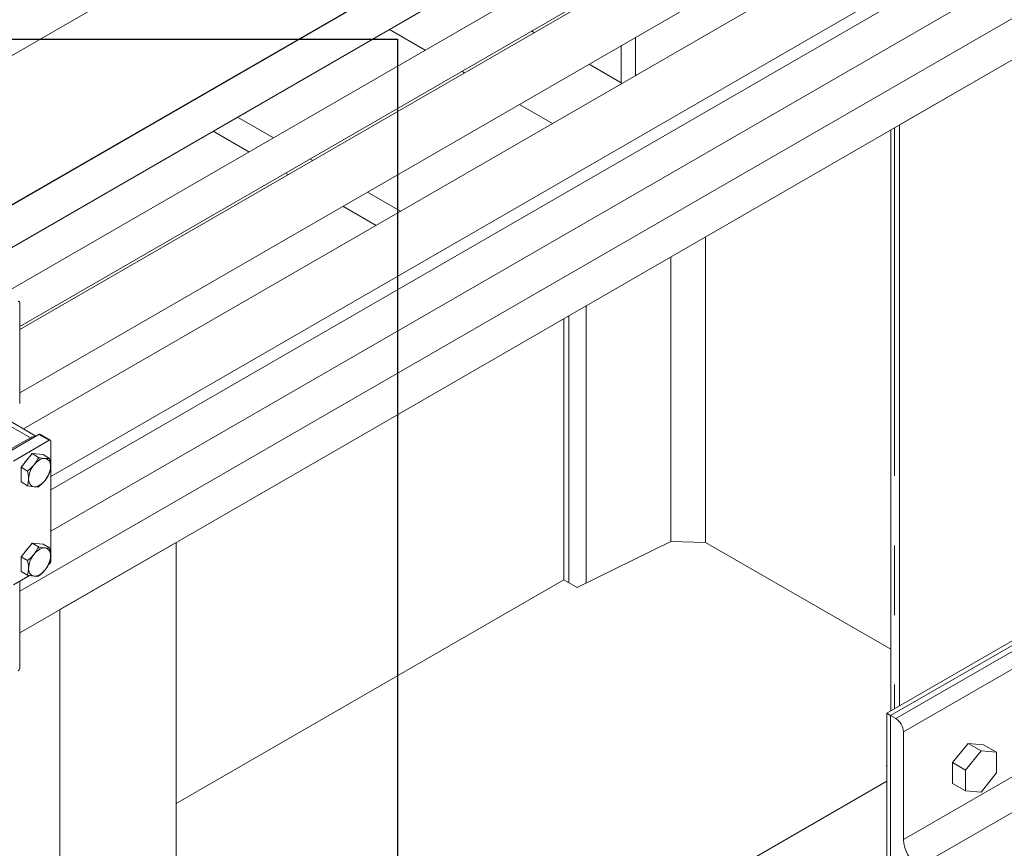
# Model space of a CAD drawing. Header units: millimetres. Extents: x 450 to 25135, y 150 to 17673.
# Tile 237 of 256: x 11477 to 12015, y 12073 to 12527. Entities that reach past the tile are written whole.
import ezdxf

# ---------------------------------------------------------------- set-up
doc = ezdxf.new("R2010")
doc.units = ezdxf.units.MM
doc.linetypes.add('SLD-Centrada-doble', pattern=[12.7, 6.35, -1.27, 1.27, -1.27, 1.27, -1.27])
doc.linetypes.add('SLD-Continua', pattern=[0])
doc.layers.add('COTAS', color=1, linetype='SLD-Continua')
doc.layers.add('OCULTA', color=8, linetype='SLD-Continua')

msp = doc.modelspace()

# ---------------------------------------------------------------- linework, layer by layer
at = {"color": 7, "linetype": 'SLD-Continua', "lineweight": 18, "ltscale": 30}
for p, q in [((12251.67, 12874.95), (11426.07, 12398.35)), ((11446.07, 12386.8), (12251.67, 12851.86)), ((12251.67, 12829.24), (11465.67, 12375.49)), ((11476.68, 12358.75), (12251.67, 12806.14)), ((12251.67, 12804.38), (11476.68, 12356.99)), ((11476.68, 12322.35), (12251.67, 12769.74)), ((12251.67, 12748.87), (11478.7, 12302.64)), ((11493.65, 12276.63), (12251.67, 12714.23)), ((11493.65, 12269.33), (12251.67, 12706.92)), ((12251.67, 12684.3), (11493.65, 12246.7)), ((11476.68, 12213.81), (12251.67, 12661.21))]:
    msp.add_line(p, q, dxfattribs=at)
at = {"layer": 'COTAS', "ltscale": 30}
for p, q in [((10330.52, 12515.93), (11683.42, 12515.93)), ((11683.42, 12515.93), (11683.42, 10140.46))]:
    msp.add_line(p, q, dxfattribs=at)
at = {"layer": 'COTAS', "linetype": 'SLD-Continua', "lineweight": 18, "ltscale": 30}
for p, q in [((11476.68, 12371.85), (11476.68, 12316.49)), ((11485.57, 12298.68), (11467.4, 12309.16)), ((11487.22, 12299.63), (11467.56, 12288.28)), ((11482.52, 12297.73), (11472.26, 12291.81)), ((11473.22, 12285.02), (11492.88, 12296.37)), ((11493.43, 12296.42), (11487.77, 12299.69)), ((11493.65, 12295.92), (11493.65, 12229.94)), ((11483.47, 12289.07), (11477.46, 12281.59)), ((11483.47, 12289.07), (11487.04, 12287.01)), ((11489.48, 12288.53), (11483.47, 12289.07)), ((11489.48, 12288.53), (11493.05, 12286.48)), ((11477.46, 12281.59), (11481.03, 12279.54)), ((11477.46, 12281.59), (11477.46, 12273.58)), ((11477.46, 12273.58), (11481.03, 12271.52)), ((11483.47, 12240.08), (11477.46, 12232.6)), ((11483.47, 12240.08), (11487.04, 12238.02)), ((11489.48, 12239.54), (11483.47, 12240.08)), ((11489.48, 12239.54), (11493.05, 12237.48)), ((11477.46, 12232.6), (11481.03, 12230.54)), ((11477.46, 12232.6), (11477.46, 12224.59)), ((11492.46, 12228.35), (11492.88, 12228.59)), ((11473.22, 12217.24), (11482.04, 12222.34)), ((11477.46, 12224.59), (11481.03, 12222.53)), ((11476.68, 12219.24), (11476.68, 12171.56))]:
    msp.add_line(p, q, dxfattribs=at)
at = {"layer": 'COTAS', "linetype": 'SLD-Centrada-doble', "lineweight": 18, "ltscale": 30}
for p, q in [((11482.52, 12297.73), (11464.13, 12308.35)), ((11492.88, 12296.37), (11487.22, 12299.63)), ((11487.04, 12287.01), (11487.57, 12285.63)), ((11487.57, 12271.75), (11487.04, 12270.98)), ((11487.04, 12238.02), (11487.57, 12236.64)), ((11487.57, 12222.76), (11487.04, 12221.99))]:
    msp.add_line(p, q, dxfattribs=at)
at = {"layer": 'COTAS', "linetype": 'SLD-Continua', "lineweight": 18, "ltscale": 30, "flags": 128}
for points in [[(11487.04, 12287.01), (11485.74, 12284.6), (11484.57, 12282.96)], [(11490.58, 12286.43), (11488.79, 12286.67), (11487.04, 12287.01)], [(11493.05, 12286.48), (11491.75, 12286.38), (11490.58, 12286.43)], [(11493.58, 12282.16), (11493.42, 12284.42), (11493.05, 12286.48)], [(11484.57, 12282.96), (11482.78, 12281.04), (11481.03, 12279.54)], [(11493.05, 12278.46), (11493.48, 12280.52), (11493.58, 12282.16)], [(11481.03, 12279.54), (11481.46, 12276.97), (11481.56, 12275.22)], [(11481.56, 12275.22), (11481.4, 12273.15), (11481.03, 12271.52)], [(11487.04, 12270.98), (11489.2, 12272.89), (11490.58, 12274.41)], [(11490.58, 12274.41), (11492.04, 12276.53), (11493.05, 12278.46)], [(11481.03, 12271.52), (11483.19, 12271.12), (11484.57, 12270.94)], [(11484.57, 12270.94), (11486.03, 12270.89), (11487.04, 12270.98)], [(11487.04, 12238.02), (11485.74, 12235.61), (11484.57, 12233.97)], [(11490.58, 12237.44), (11488.79, 12237.68), (11487.04, 12238.02)], [(11493.05, 12237.48), (11491.75, 12237.39), (11490.58, 12237.44)], [(11493.58, 12233.17), (11493.42, 12235.43), (11493.05, 12237.48)], [(11484.57, 12233.97), (11482.78, 12232.05), (11481.03, 12230.54)], [(11493.05, 12229.47), (11493.48, 12231.53), (11493.58, 12233.17)], [(11481.03, 12230.54), (11481.46, 12227.98), (11481.56, 12226.23)], [(11481.56, 12226.23), (11481.4, 12224.15), (11481.03, 12222.53)], [(11490.58, 12225.42), (11492.04, 12227.54), (11493.05, 12229.47)], [(11481.03, 12222.53), (11483.19, 12222.12), (11484.57, 12221.95)], [(11484.57, 12221.95), (11486.03, 12221.9), (11487.04, 12221.99)], [(11487.04, 12221.99), (11489.2, 12223.9), (11490.58, 12225.42)]]:
    msp.add_lwpolyline(points, dxfattribs=at)
at = {"layer": 'COTAS', "linetype": 'SLD-Continua', "lineweight": 18, "ltscale": 900}
for centre, radius, start, end in [((11476.21, 12371.93), 0.48, 350.786, 129.2033), ((11485.14, 12293.63), 4.87, 88.6213, 122.5707), ((11487.54, 12299.18), 0.553, 65.6929, 125.6176), ((11493.18, 12295.99), 0.48, 350.786, 129.2033), ((11490.07, 12277.34), 12.56, 134.5432, 147.2693), ((11493.29, 12276.16), 11.06, 121.1059, 142.0213), ((11490.36, 12281.22), 5.22, 87.6422, 122.3493), ((11489.89, 12282.76), 3.74, 350.7481, 79.4532), ((11494.59, 12274.62), 13.05, 140.2279, 177.3607), ((11480.55, 12282.76), 13.05, 320.2279, 357.3607), ((11485.25, 12274.62), 3.74, 170.7481, 259.4532), ((11481.86, 12281.22), 11.06, 301.1059, 322.0213), ((11484.78, 12276.15), 5.22, 267.6422, 302.3493), ((11490.07, 12228.34), 12.56, 134.5432, 147.2693), ((11493.29, 12227.16), 11.06, 121.1059, 142.0213), ((11490.36, 12232.23), 5.22, 87.6422, 122.3493), ((11489.89, 12233.77), 3.74, 350.7481, 79.4532), ((11494.59, 12225.63), 13.05, 140.2279, 177.3607), ((11480.55, 12233.77), 13.05, 320.2279, 357.3607), ((11485.25, 12225.63), 3.74, 170.7481, 259.4532), ((11491.96, 12230.02), 1.69, 302.6055, 357.3945), ((11484.78, 12227.16), 5.22, 267.6422, 302.3493), ((11481.86, 12232.23), 11.06, 301.1059, 322.0213), ((11474.99, 12171.63), 1.69, 302.6055, 357.3945)]:
    msp.add_arc(centre, radius, start, end, dxfattribs=at)
at = {"layer": 'OCULTA', "linetype": 'SLD-Continua', "lineweight": 18, "ltscale": 30}
for p, q in [((11703.66, 12640.54), (10925.85, 12191.51)), ((11703.66, 12640.54), (10925.85, 12191.51)), ((11703.66, 12640.54), (10925.85, 12191.51)), ((12251.67, 12638.44), (11476.68, 12191.05)), ((12251.67, 12638.44), (11476.68, 12191.05)), ((12251.67, 12638.44), (11476.68, 12191.05)), ((11805.84, 12617.87), (11425.82, 12398.49)), ((11805.84, 12617.87), (11425.82, 12398.49)), ((11805.84, 12617.87), (11425.82, 12398.49)), ((11813.62, 12496.61), (11813.62, 12516.86)), ((11813.62, 12496.61), (11813.62, 12516.86)), ((11813.62, 12496.61), (11813.62, 12516.86)), ((11805.84, 12512.37), (11805.84, 12492.12)), ((11805.84, 12512.37), (11805.84, 12492.12)), ((11805.84, 12512.37), (11805.84, 12492.12)), ((12021.86, 12505.78), (11958.22, 12469.04)), ((12021.86, 12505.78), (11958.22, 12469.04)), ((12021.86, 12505.78), (11958.22, 12469.04)), ((11813.63, 12495.99), (11813.62, 12496.61)), ((11813.63, 12495.99), (11813.62, 12496.61)), ((11813.63, 12495.99), (11813.62, 12496.61)), ((11805.84, 12492.12), (11805.83, 12491.49)), ((11805.84, 12492.12), (11805.83, 12491.49)), ((11805.84, 12492.12), (11805.83, 12491.49)), ((11575.91, 12484.84), (11575.66, 12484.99)), ((11575.91, 12484.84), (11575.66, 12484.99)), ((11575.91, 12484.84), (11575.66, 12484.99)), ((11562.47, 12477.09), (11562.22, 12477.23)), ((11562.47, 12477.09), (11562.22, 12477.23)), ((11562.47, 12477.09), (11562.22, 12477.23)), ((11615.5, 12461.98), (11595.91, 12473.3)), ((11615.5, 12461.98), (11595.91, 12473.3)), ((11615.5, 12461.98), (11595.91, 12473.3)), ((11958.22, 12469.04), (11958.22, 12151)), ((11958.22, 12469.04), (11958.22, 12151)), ((11958.22, 12469.04), (11958.22, 12151)), ((11602.07, 12454.23), (11582.47, 12465.54)), ((11602.07, 12454.23), (11582.47, 12465.54)), ((11602.07, 12454.23), (11582.47, 12465.54)), ((11953.39, 12466.25), (11953.39, 12148.21)), ((11953.39, 12466.25), (11953.39, 12148.21)), ((11953.39, 12466.25), (11953.39, 12148.21)), ((11637.03, 12449.56), (11635.51, 12450.44)), ((11637.03, 12449.56), (11635.51, 12450.44)), ((11637.03, 12449.56), (11635.51, 12450.44)), ((11623.59, 12441.8), (11622.07, 12442.68)), ((11623.59, 12441.8), (11622.07, 12442.68)), ((11623.59, 12441.8), (11622.07, 12442.68)), ((11685.11, 12421.8), (11667.03, 12432.24)), ((11685.11, 12421.8), (11667.03, 12432.24)), ((11685.11, 12421.8), (11667.03, 12432.24)), ((11671.68, 12414.04), (11653.59, 12424.48)), ((11671.68, 12414.04), (11653.59, 12424.48)), ((11671.68, 12414.04), (11653.59, 12424.48)), ((11774.37, 12362.91), (11774.37, 12219.98)), ((11774.37, 12362.91), (11774.37, 12219.98)), ((11774.37, 12362.91), (11774.37, 12219.98)), ((11951.15, 12146.92), (12247.8, 12318.17)), ((11953.27, 12145.69), (12249.92, 12316.94)), ((11953.27, 12145.69), (12249.92, 12316.94)), ((11562.24, 12240.45), (11498.6, 12203.71)), ((11562.24, 12240.45), (11498.6, 12203.71)), ((11562.24, 12240.45), (11498.6, 12203.71)), ((11562.24, 11468.81), (11562.24, 12240.45)), ((11562.24, 11468.81), (11562.24, 12240.45)), ((11562.24, 11468.81), (11562.24, 12240.45)), ((11832.98, 12240.94), (11781.73, 12215.73)), ((11832.98, 12240.94), (11781.73, 12215.73)), ((11832.98, 12240.94), (11781.73, 12215.73)), ((11832.98, 12240.94), (11851.96, 12240.5)), ((11832.98, 12240.94), (11851.96, 12240.5)), ((11832.98, 12240.94), (11851.96, 12240.5)), ((11953.39, 12181.95), (11851.96, 12240.5)), ((11953.39, 12181.95), (11851.96, 12240.5)), ((11953.39, 12181.95), (11851.96, 12240.5)), ((11774.37, 12219.98), (11562.24, 12097.52)), ((11774.37, 12219.98), (11562.24, 12097.52)), ((11774.37, 12219.98), (11562.24, 12097.52)), ((11781.73, 12215.73), (11774.37, 12219.98)), ((11781.73, 12215.73), (11774.37, 12219.98)), ((11781.73, 12215.73), (11774.37, 12219.98)), ((11498.6, 11432.08), (11498.6, 12203.71)), ((11498.6, 11432.08), (11498.6, 12203.71)), ((11498.6, 11432.08), (11498.6, 12203.71)), ((11953.27, 12145.69), (11951.15, 12146.92)), ((11951.15, 11660.66), (11951.15, 12146.92)), ((11953.27, 11659.44), (11953.27, 12145.69)), ((11956.1, 12144.06), (11953.27, 12145.69)), ((11953.27, 12145.69), (11953.27, 12064.04)), ((11960.34, 12077.92), (11960.34, 12136.71)), ((11995.7, 12130.46), (11987.21, 12119.91)), ((11995.7, 12130.46), (12002.77, 12126.38)), ((12004.18, 12129.71), (11995.7, 12130.46)), ((12004.18, 12129.71), (12011.26, 12125.62)), ((12002.77, 12126.38), (11994.28, 12115.83)), ((12011.26, 12125.62), (12002.77, 12126.38)), ((12011.26, 12114.31), (12011.26, 12125.62)), ((11950.87, 12118.09), (11951.15, 12118.28)), ((11950.87, 12118.09), (11951.15, 12118.28)), ((11950.87, 12118.09), (11951.15, 12118.28)), ((11951.15, 12117.93), (11950.87, 12118.09)), ((11951.15, 12117.93), (11950.87, 12118.09)), ((11951.15, 12117.93), (11950.87, 12118.09)), ((11987.21, 12119.91), (11994.28, 12115.83)), ((11987.21, 12119.91), (11987.21, 12108.59)), ((11994.28, 12115.83), (11994.28, 12104.51)), ((12002.77, 12103.75), (12011.26, 12114.31)), ((11951.15, 12109.76), (11562.24, 11885.25)), ((11951.15, 12109.76), (11562.24, 11885.25)), ((11951.15, 12109.76), (11562.24, 11885.25)), ((11987.21, 12108.59), (11994.28, 12104.51)), ((11994.28, 12104.51), (12002.77, 12103.75))]:
    msp.add_line(p, q, dxfattribs=at)
at = {"layer": 'OCULTA', "linetype": 'SLD-Centrada-doble', "lineweight": 18, "ltscale": 30}
for p, q in [((11698.59, 12509.95), (11678.99, 12521.26)), ((11698.59, 12509.95), (11678.99, 12521.26)), ((11698.59, 12509.95), (11678.99, 12521.26)), ((11758.3, 12519.57), (11756.78, 12520.45)), ((11758.3, 12519.57), (11756.78, 12520.45)), ((11758.3, 12519.57), (11756.78, 12520.45)), ((11805.84, 12492.12), (11788.3, 12502.25)), ((11805.84, 12492.12), (11788.3, 12502.25)), ((11805.84, 12492.12), (11788.3, 12502.25)), ((11720.11, 12497.52), (11718.59, 12498.4)), ((11720.11, 12497.52), (11718.59, 12498.4)), ((11720.11, 12497.52), (11718.59, 12498.4)), ((11814.16, 12496.3), (11813.62, 12496.61)), ((11814.16, 12496.3), (11813.62, 12496.61)), ((11814.16, 12496.3), (11813.62, 12496.61)), ((11768.2, 12469.76), (11750.12, 12480.2)), ((11768.2, 12469.76), (11750.12, 12480.2)), ((11768.2, 12469.76), (11750.12, 12480.2)), ((11955.44, 12467.43), (11955.44, 12149.39)), ((11955.44, 12467.43), (11955.44, 12149.39)), ((11955.44, 12467.43), (11955.44, 12149.39)), ((11851.96, 12407.7), (11851.96, 12240.5)), ((11851.96, 12407.7), (11851.96, 12240.5)), ((11851.96, 12407.7), (11851.96, 12240.5)), ((11832.98, 12396.74), (11832.98, 12240.94)), ((11832.98, 12396.74), (11832.98, 12240.94)), ((11832.98, 12396.74), (11832.98, 12240.94)), ((11786.65, 12369.99), (11786.65, 12218.15)), ((11786.65, 12369.99), (11786.65, 12218.15)), ((11786.65, 12369.99), (11786.65, 12218.15)), ((11777.16, 12364.51), (11777.16, 12218.37)), ((11777.16, 12364.51), (11777.16, 12218.37)), ((11777.16, 12364.51), (11777.16, 12218.37)), ((11956.1, 12144.06), (12251.67, 12314.69)), ((11960.34, 12136.71), (12251.67, 12304.89)), ((11960.34, 12077.92), (12251.67, 12246.1)), ((11968.83, 12063.22), (12251.67, 12226.5))]:
    msp.add_line(p, q, dxfattribs=at)
at = {"layer": 'OCULTA', "linetype": 'SLD-Continua', "lineweight": 18, "ltscale": 900}
for centre, radius, start, end in [((11951.13, 12136.29), 9.22, 2.6055, 57.3945), ((11978.69, 12078.71), 18.36, 182.4764, 237.5236)]:
    msp.add_arc(centre, radius, start, end, dxfattribs=at)

doc.saveas('drawing.dxf')
